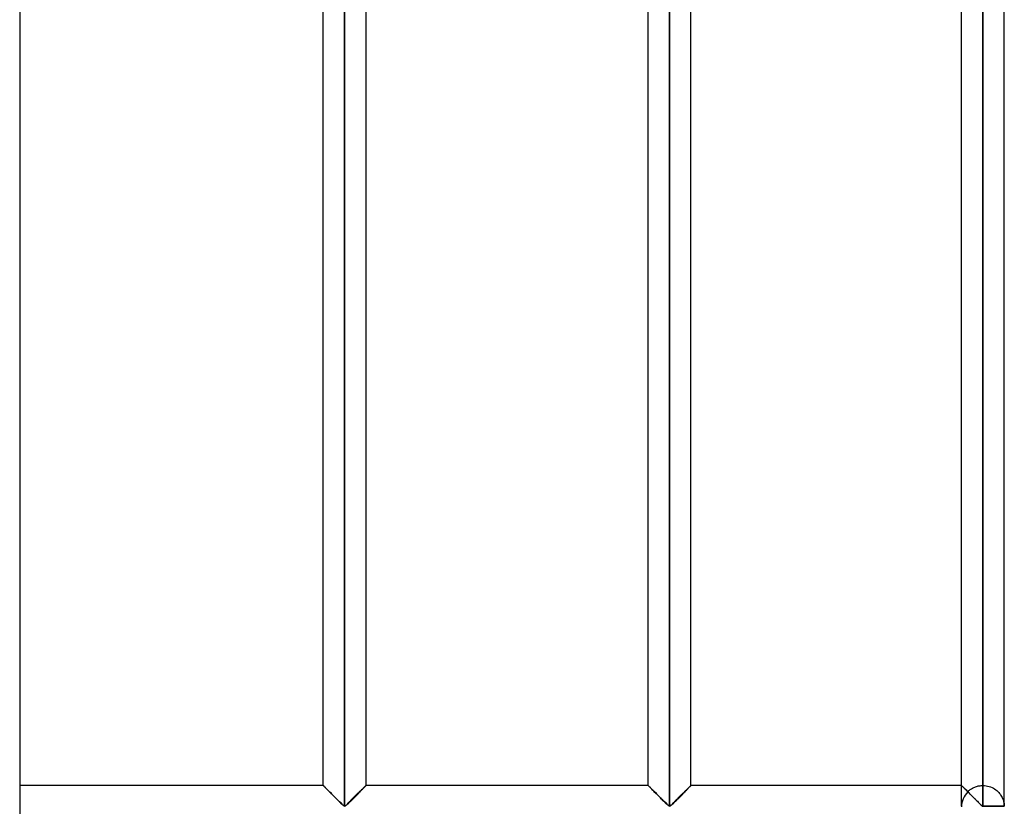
# Model space of a CAD drawing. Header units: millimetres. Extents: x -338 to 315, y -572 to 572.
# Tile 15 of 17: x 200 to 315, y 276 to 368. Entities that reach past the tile are written whole.
import ezdxf

# ---------------------------------------------------------------- set-up
doc = ezdxf.new("R2010")
doc.units = ezdxf.units.MM
doc.layers.add('MAIN-1', color=7, linetype='Continuous')
doc.layers.add('MAIN-2', color=7, linetype='Continuous')

msp = doc.modelspace()

# ---------------------------------------------------------------- linework, layer by layer
at = {"layer": 'MAIN-1'}
for p, q in [((200, 572.5), (200, -572.5)), ((237.95, 275.7), (237.95, 459.3)), ((275.9, 275.7), (275.9, 459.3)), ((312.5, 459.3), (312.5, 275.7)), ((315, 275.7), (315, 459.3)), ((235.45, 278.12), (235.45, 456.88)), ((240.45, 278.12), (240.45, 456.88)), ((273.4, 278.12), (273.4, 456.88)), ((278.4, 278.12), (278.4, 456.88)), ((310, 278.12), (310, 456.88)), ((235.45, 278.12), (200, 278.12)), ((235.46, 278.12), (235.45, 278.12)), ((235.47, 278.11), (235.46, 278.12)), ((235.49, 278.08), (235.47, 278.11)), ((235.52, 278.05), (235.49, 278.08)), ((235.56, 278.01), (235.52, 278.05)), ((235.61, 277.96), (235.56, 278.01)), ((235.67, 277.91), (235.61, 277.96)), ((235.73, 277.84), (235.67, 277.91)), ((235.8, 277.77), (235.73, 277.84)), ((235.88, 277.7), (235.8, 277.77)), ((235.96, 277.62), (235.88, 277.7)), ((236.04, 277.54), (235.96, 277.62)), ((236.12, 277.45), (236.04, 277.54)), ((236.21, 277.36), (236.12, 277.45)), ((236.3, 277.27), (236.21, 277.36)), ((236.39, 277.18), (236.3, 277.27)), ((236.49, 277.09), (236.39, 277.18)), ((239.51, 277.18), (239.41, 277.09)), ((239.6, 277.27), (239.51, 277.18)), ((239.69, 277.36), (239.6, 277.27)), ((239.78, 277.45), (239.69, 277.36)), ((239.86, 277.54), (239.78, 277.45)), ((239.94, 277.62), (239.86, 277.54)), ((240.02, 277.7), (239.94, 277.62)), ((240.1, 277.77), (240.02, 277.7)), ((240.17, 277.84), (240.1, 277.77)), ((240.23, 277.91), (240.17, 277.84)), ((240.29, 277.96), (240.23, 277.91)), ((240.34, 278.01), (240.29, 277.96)), ((240.38, 278.05), (240.34, 278.01)), ((240.41, 278.08), (240.38, 278.05)), ((240.43, 278.11), (240.41, 278.08)), ((240.44, 278.12), (240.43, 278.11)), ((240.45, 278.12), (240.44, 278.12)), ((273.4, 278.12), (240.45, 278.12)), ((273.41, 278.12), (273.4, 278.12)), ((273.42, 278.11), (273.41, 278.12)), ((273.44, 278.08), (273.42, 278.11)), ((273.47, 278.05), (273.44, 278.08)), ((273.51, 278.01), (273.47, 278.05)), ((273.56, 277.96), (273.51, 278.01)), ((273.62, 277.91), (273.56, 277.96)), ((273.68, 277.84), (273.62, 277.91)), ((273.75, 277.77), (273.68, 277.84)), ((273.83, 277.7), (273.75, 277.77)), ((273.91, 277.62), (273.83, 277.7)), ((273.99, 277.54), (273.91, 277.62)), ((274.07, 277.45), (273.99, 277.54)), ((274.16, 277.36), (274.07, 277.45)), ((274.25, 277.27), (274.16, 277.36)), ((274.34, 277.18), (274.25, 277.27)), ((274.44, 277.09), (274.34, 277.18)), ((277.46, 277.18), (277.36, 277.09)), ((277.55, 277.27), (277.46, 277.18)), ((277.64, 277.36), (277.55, 277.27)), ((277.73, 277.45), (277.64, 277.36)), ((277.81, 277.54), (277.73, 277.45)), ((277.89, 277.62), (277.81, 277.54)), ((277.97, 277.7), (277.89, 277.62)), ((278.05, 277.77), (277.97, 277.7)), ((278.12, 277.84), (278.05, 277.77)), ((278.18, 277.91), (278.12, 277.84)), ((278.24, 277.96), (278.18, 277.91)), ((278.29, 278.01), (278.24, 277.96)), ((278.33, 278.05), (278.29, 278.01)), ((278.36, 278.08), (278.33, 278.05)), ((278.38, 278.11), (278.36, 278.08)), ((278.39, 278.12), (278.38, 278.11)), ((278.4, 278.12), (278.39, 278.12)), ((310, 278.12), (278.4, 278.12)), ((310.01, 278.11), (310, 278.12)), ((310, 278.12), (310, 278.12)), ((310.02, 278.1), (310.01, 278.11)), ((310.04, 278.08), (310.02, 278.1)), ((310.07, 278.06), (310.04, 278.08)), ((310.09, 278.03), (310.07, 278.06)), ((310.13, 278), (310.09, 278.03)), ((310.16, 277.96), (310.13, 278)), ((310.2, 277.92), (310.16, 277.96)), ((310.25, 277.88), (310.2, 277.92)), ((310.3, 277.83), (310.25, 277.88)), ((310.35, 277.77), (310.3, 277.83)), ((310.41, 277.72), (310.35, 277.77)), ((310.47, 277.66), (310.41, 277.72)), ((310.53, 277.6), (310.47, 277.66)), ((310.59, 277.54), (310.53, 277.6)), ((310.65, 277.47), (310.59, 277.54)), ((310.72, 277.41), (310.65, 277.47)), ((310.78, 277.34), (310.72, 277.41)), ((310.85, 277.27), (310.78, 277.34)), ((310.92, 277.21), (310.85, 277.27)), ((310.99, 277.13), (310.92, 277.21)), ((236.59, 276.99), (236.49, 277.09)), ((236.68, 276.89), (236.59, 276.99)), ((236.78, 276.79), (236.68, 276.89)), ((236.88, 276.7), (236.78, 276.79)), ((236.98, 276.6), (236.88, 276.7)), ((237.08, 276.5), (236.98, 276.6)), ((237.17, 276.41), (237.08, 276.5)), ((237.27, 276.31), (237.17, 276.41)), ((237.36, 276.22), (237.27, 276.31)), ((237.45, 276.13), (237.36, 276.22)), ((237.54, 276.05), (237.45, 276.13)), ((237.62, 275.96), (237.54, 276.05)), ((238.36, 276.05), (238.28, 275.96)), ((238.45, 276.13), (238.36, 276.05)), ((238.54, 276.22), (238.45, 276.13)), ((238.63, 276.31), (238.54, 276.22)), ((238.73, 276.41), (238.63, 276.31)), ((238.82, 276.5), (238.73, 276.41)), ((238.92, 276.6), (238.82, 276.5)), ((239.02, 276.7), (238.92, 276.6)), ((239.12, 276.79), (239.02, 276.7)), ((239.22, 276.89), (239.12, 276.79)), ((239.31, 276.99), (239.22, 276.89)), ((239.41, 277.09), (239.31, 276.99)), ((274.54, 276.99), (274.44, 277.09)), ((274.63, 276.89), (274.54, 276.99)), ((274.73, 276.79), (274.63, 276.89)), ((274.83, 276.7), (274.73, 276.79)), ((274.93, 276.6), (274.83, 276.7)), ((275.03, 276.5), (274.93, 276.6)), ((275.12, 276.41), (275.03, 276.5)), ((275.22, 276.31), (275.12, 276.41)), ((275.31, 276.22), (275.22, 276.31)), ((275.4, 276.13), (275.31, 276.22)), ((275.49, 276.05), (275.4, 276.13)), ((275.57, 275.96), (275.49, 276.05)), ((276.31, 276.05), (276.23, 275.96)), ((276.4, 276.13), (276.31, 276.05)), ((276.49, 276.22), (276.4, 276.13)), ((276.58, 276.31), (276.49, 276.22)), ((276.68, 276.41), (276.58, 276.31)), ((276.77, 276.5), (276.68, 276.41)), ((276.87, 276.6), (276.77, 276.5)), ((276.97, 276.7), (276.87, 276.6)), ((277.07, 276.79), (276.97, 276.7)), ((277.17, 276.89), (277.07, 276.79)), ((277.26, 276.99), (277.17, 276.89)), ((277.36, 277.09), (277.26, 276.99)), ((311.06, 277.06), (310.99, 277.13)), ((311.14, 276.99), (311.06, 277.06)), ((311.21, 276.92), (311.14, 276.99)), ((311.28, 276.84), (311.21, 276.92)), ((311.36, 276.77), (311.28, 276.84)), ((311.43, 276.7), (311.36, 276.77)), ((311.5, 276.62), (311.43, 276.7)), ((311.58, 276.55), (311.5, 276.62)), ((311.65, 276.48), (311.58, 276.55)), ((311.72, 276.41), (311.65, 276.48)), ((311.79, 276.34), (311.72, 276.41)), ((311.86, 276.27), (311.79, 276.34)), ((311.93, 276.2), (311.86, 276.27)), ((312, 276.13), (311.93, 276.2)), ((312.06, 276.07), (312, 276.13)), ((312.13, 276), (312.06, 276.07)), ((312.19, 275.94), (312.13, 276)), ((237.7, 275.88), (237.62, 275.96)), ((237.78, 275.81), (237.7, 275.88)), ((237.85, 275.74), (237.78, 275.81)), ((237.95, 275.7), (237.85, 275.74)), ((238.05, 275.74), (237.95, 275.7)), ((238.12, 275.81), (238.05, 275.74)), ((238.2, 275.88), (238.12, 275.81)), ((238.28, 275.96), (238.2, 275.88)), ((275.65, 275.88), (275.57, 275.96)), ((275.73, 275.81), (275.65, 275.88)), ((275.8, 275.74), (275.73, 275.81)), ((275.9, 275.7), (275.8, 275.74)), ((276, 275.74), (275.9, 275.7)), ((276.07, 275.81), (276, 275.74)), ((276.15, 275.88), (276.07, 275.81)), ((276.23, 275.96), (276.15, 275.88)), ((312.25, 275.88), (312.19, 275.94)), ((312.31, 275.83), (312.25, 275.88)), ((312.36, 275.78), (312.31, 275.83)), ((312.42, 275.73), (312.36, 275.78)), ((312.5, 275.7), (312.42, 275.73)), ((312.5, 275.7), (312.5, 275.62)), ((315, 275.7), (312.5, 275.7))]:
    msp.add_line(p, q, dxfattribs=at)
at = {"layer": 'MAIN-2'}
for p, q in [((237.95, 275.7), (237.95, 459.3)), ((237.95, 459.3), (237.95, 275.7)), ((237.95, 459.3), (237.95, 275.7)), ((275.9, 275.7), (275.9, 459.3)), ((275.9, 459.3), (275.9, 275.7)), ((275.9, 459.3), (275.9, 275.7)), ((312.5, 275.7), (312.5, 459.3)), ((312.5, 456.88), (312.5, 278.12)), ((312.5, 456.88), (312.5, 278.12)), ((312.5, 278.12), (312.5, 456.88)), ((312.5, 456.88), (312.5, 278.12)), ((312.5, 278.12), (312.5, 456.88)), ((312.5, 456.88), (312.5, 278.12)), ((312.5, 278.12), (312.5, 456.88)), ((312.5, 456.88), (312.5, 278.12)), ((312.5, 278.12), (312.5, 456.88)), ((312.5, 456.88), (312.5, 278.12)), ((312.5, 278.12), (312.5, 456.88)), ((312.5, 456.88), (312.5, 278.12)), ((312.5, 278.12), (312.5, 456.88)), ((312.5, 456.88), (312.5, 278.12)), ((312.5, 278.12), (312.5, 456.88)), ((312.5, 456.88), (312.5, 278.12)), ((312.5, 278.12), (312.5, 456.88)), ((312.5, 456.88), (312.5, 278.12)), ((312.5, 278.12), (312.5, 456.88)), ((312.5, 456.88), (312.5, 278.12)), ((312.5, 278.12), (312.5, 456.88)), ((312.5, 456.88), (312.5, 278.12)), ((312.5, 278.12), (312.5, 456.88)), ((312.5, 456.88), (312.5, 278.12)), ((312.5, 278.12), (312.5, 456.88)), ((312.5, 456.88), (312.5, 278.12)), ((312.5, 278.12), (312.5, 456.88)), ((312.5, 456.88), (312.5, 278.12)), ((312.5, 278.12), (312.5, 456.88)), ((312.5, 456.88), (312.5, 278.12)), ((312.5, 278.12), (312.5, 456.88)), ((312.5, 456.88), (312.5, 278.12)), ((312.5, 278.12), (312.5, 456.88)), ((312.5, 456.88), (312.5, 278.12)), ((312.5, 278.12), (312.5, 456.88)), ((312.5, 456.88), (312.5, 278.12)), ((312.5, 278.12), (312.5, 456.88)), ((312.5, 456.88), (312.5, 278.12)), ((312.5, 278.12), (312.5, 456.88)), ((312.5, 456.88), (312.5, 278.12)), ((312.5, 278.12), (312.5, 456.88)), ((312.5, 456.88), (312.5, 278.12)), ((312.5, 278.12), (312.5, 456.88)), ((312.5, 456.88), (312.5, 278.12)), ((312.5, 278.12), (312.5, 456.88)), ((312.5, 456.88), (312.5, 278.12)), ((312.5, 278.12), (312.5, 456.88)), ((312.5, 278.12), (312.5, 456.88)), ((235.45, 278.12), (235.46, 278.12)), ((235.46, 278.11), (235.45, 278.12)), ((235.45, 278.12), (235.45, 278.12)), ((235.45, 278.12), (235.46, 278.11)), ((235.46, 278.12), (235.47, 278.11)), ((235.48, 278.1), (235.46, 278.11)), ((235.46, 278.11), (235.48, 278.1)), ((235.47, 278.11), (235.49, 278.08)), ((235.51, 278.07), (235.48, 278.1)), ((235.48, 278.1), (235.51, 278.07)), ((235.49, 278.08), (235.52, 278.05)), ((235.54, 278.04), (235.51, 278.07)), ((235.51, 278.07), (235.54, 278.04)), ((235.52, 278.05), (235.56, 278.01)), ((235.58, 277.99), (235.54, 278.04)), ((235.54, 278.04), (235.58, 277.99)), ((235.56, 278.01), (235.61, 277.96)), ((235.64, 277.94), (235.58, 277.99)), ((235.58, 277.99), (235.64, 277.94)), ((235.61, 277.96), (235.67, 277.91)), ((235.69, 277.88), (235.64, 277.94)), ((235.64, 277.94), (235.69, 277.88)), ((235.67, 277.91), (235.73, 277.84)), ((235.76, 277.82), (235.69, 277.88)), ((235.69, 277.88), (235.76, 277.82)), ((235.73, 277.84), (235.8, 277.77)), ((235.83, 277.75), (235.76, 277.82)), ((235.76, 277.82), (235.83, 277.75)), ((235.8, 277.77), (235.88, 277.7)), ((235.9, 277.67), (235.83, 277.75)), ((235.83, 277.75), (235.9, 277.67)), ((235.88, 277.7), (235.96, 277.62)), ((235.98, 277.59), (235.9, 277.67)), ((235.9, 277.67), (235.98, 277.59)), ((235.96, 277.62), (236.04, 277.54)), ((236.07, 277.51), (235.98, 277.59)), ((235.98, 277.59), (236.07, 277.51)), ((236.04, 277.54), (236.12, 277.45)), ((236.15, 277.43), (236.07, 277.51)), ((236.07, 277.51), (236.15, 277.43)), ((236.12, 277.45), (236.21, 277.36)), ((236.24, 277.34), (236.15, 277.43)), ((236.15, 277.43), (236.24, 277.34)), ((236.21, 277.36), (236.3, 277.27)), ((236.33, 277.25), (236.24, 277.34)), ((236.24, 277.34), (236.33, 277.25)), ((236.3, 277.27), (236.39, 277.18)), ((236.42, 277.16), (236.33, 277.25)), ((236.33, 277.25), (236.42, 277.16)), ((236.39, 277.18), (236.49, 277.09)), ((236.51, 277.06), (236.42, 277.16)), ((236.42, 277.16), (236.51, 277.06)), ((239.39, 277.06), (239.48, 277.16)), ((239.48, 277.16), (239.39, 277.06)), ((239.41, 277.09), (239.51, 277.18)), ((239.48, 277.16), (239.57, 277.25)), ((239.57, 277.25), (239.48, 277.16)), ((239.51, 277.18), (239.6, 277.27)), ((239.57, 277.25), (239.66, 277.34)), ((239.66, 277.34), (239.57, 277.25)), ((239.6, 277.27), (239.69, 277.36)), ((239.66, 277.34), (239.75, 277.43)), ((239.75, 277.43), (239.66, 277.34)), ((239.69, 277.36), (239.78, 277.45)), ((239.75, 277.43), (239.83, 277.51)), ((239.83, 277.51), (239.75, 277.43)), ((239.78, 277.45), (239.86, 277.54)), ((239.83, 277.51), (239.92, 277.59)), ((239.92, 277.59), (239.83, 277.51)), ((239.86, 277.54), (239.94, 277.62)), ((239.92, 277.59), (240, 277.67)), ((240, 277.67), (239.92, 277.59)), ((239.94, 277.62), (240.02, 277.7)), ((240, 277.67), (240.07, 277.75)), ((240.07, 277.75), (240, 277.67)), ((240.02, 277.7), (240.1, 277.77)), ((240.07, 277.75), (240.14, 277.82)), ((240.14, 277.82), (240.07, 277.75)), ((240.1, 277.77), (240.17, 277.84)), ((240.14, 277.82), (240.21, 277.88)), ((240.21, 277.88), (240.14, 277.82)), ((240.17, 277.84), (240.23, 277.91)), ((240.21, 277.88), (240.26, 277.94)), ((240.26, 277.94), (240.21, 277.88)), ((240.23, 277.91), (240.29, 277.96)), ((240.26, 277.94), (240.32, 277.99)), ((240.32, 277.99), (240.26, 277.94)), ((240.29, 277.96), (240.34, 278.01)), ((240.32, 277.99), (240.36, 278.04)), ((240.36, 278.04), (240.32, 277.99)), ((240.34, 278.01), (240.38, 278.05)), ((240.36, 278.04), (240.39, 278.07)), ((240.39, 278.07), (240.36, 278.04)), ((240.38, 278.05), (240.41, 278.08)), ((240.39, 278.07), (240.42, 278.1)), ((240.42, 278.1), (240.39, 278.07)), ((240.41, 278.08), (240.43, 278.11)), ((240.42, 278.1), (240.44, 278.11)), ((240.44, 278.11), (240.42, 278.1)), ((240.43, 278.11), (240.44, 278.12)), ((240.44, 278.11), (240.45, 278.12)), ((240.45, 278.12), (240.44, 278.11)), ((240.44, 278.12), (240.45, 278.12)), ((240.45, 278.12), (240.45, 278.12)), ((273.4, 278.12), (273.41, 278.12)), ((273.41, 278.11), (273.4, 278.12)), ((273.4, 278.12), (273.4, 278.12)), ((273.4, 278.12), (273.41, 278.11)), ((273.41, 278.12), (273.42, 278.11)), ((273.43, 278.1), (273.41, 278.11)), ((273.41, 278.11), (273.43, 278.1)), ((273.42, 278.11), (273.44, 278.08)), ((273.46, 278.07), (273.43, 278.1)), ((273.43, 278.1), (273.46, 278.07)), ((273.44, 278.08), (273.47, 278.05)), ((273.49, 278.04), (273.46, 278.07)), ((273.46, 278.07), (273.49, 278.04)), ((273.47, 278.05), (273.51, 278.01)), ((273.53, 277.99), (273.49, 278.04)), ((273.49, 278.04), (273.53, 277.99)), ((273.51, 278.01), (273.56, 277.96)), ((273.59, 277.94), (273.53, 277.99)), ((273.53, 277.99), (273.59, 277.94)), ((273.56, 277.96), (273.62, 277.91)), ((273.64, 277.88), (273.59, 277.94)), ((273.59, 277.94), (273.64, 277.88)), ((273.62, 277.91), (273.68, 277.84)), ((273.71, 277.82), (273.64, 277.88)), ((273.64, 277.88), (273.71, 277.82)), ((273.68, 277.84), (273.75, 277.77)), ((273.78, 277.75), (273.71, 277.82)), ((273.71, 277.82), (273.78, 277.75)), ((273.75, 277.77), (273.83, 277.7)), ((273.85, 277.67), (273.78, 277.75)), ((273.78, 277.75), (273.85, 277.67)), ((273.83, 277.7), (273.91, 277.62)), ((273.93, 277.59), (273.85, 277.67)), ((273.85, 277.67), (273.93, 277.59)), ((273.91, 277.62), (273.99, 277.54)), ((274.02, 277.51), (273.93, 277.59)), ((273.93, 277.59), (274.02, 277.51)), ((273.99, 277.54), (274.07, 277.45)), ((274.1, 277.43), (274.02, 277.51)), ((274.02, 277.51), (274.1, 277.43)), ((274.07, 277.45), (274.16, 277.36)), ((274.19, 277.34), (274.1, 277.43)), ((274.1, 277.43), (274.19, 277.34)), ((274.16, 277.36), (274.25, 277.27)), ((274.28, 277.25), (274.19, 277.34)), ((274.19, 277.34), (274.28, 277.25)), ((274.25, 277.27), (274.34, 277.18)), ((274.37, 277.16), (274.28, 277.25)), ((274.28, 277.25), (274.37, 277.16)), ((274.34, 277.18), (274.44, 277.09)), ((274.46, 277.06), (274.37, 277.16)), ((274.37, 277.16), (274.46, 277.06)), ((277.34, 277.06), (277.43, 277.16)), ((277.43, 277.16), (277.34, 277.06)), ((277.36, 277.09), (277.46, 277.18)), ((277.43, 277.16), (277.52, 277.25)), ((277.52, 277.25), (277.43, 277.16)), ((277.46, 277.18), (277.55, 277.27)), ((277.52, 277.25), (277.61, 277.34)), ((277.61, 277.34), (277.52, 277.25)), ((277.55, 277.27), (277.64, 277.36)), ((277.61, 277.34), (277.7, 277.43)), ((277.7, 277.43), (277.61, 277.34)), ((277.64, 277.36), (277.73, 277.45)), ((277.7, 277.43), (277.78, 277.51)), ((277.78, 277.51), (277.7, 277.43)), ((277.73, 277.45), (277.81, 277.54)), ((277.78, 277.51), (277.87, 277.59)), ((277.87, 277.59), (277.78, 277.51)), ((277.81, 277.54), (277.89, 277.62)), ((277.87, 277.59), (277.95, 277.67)), ((277.95, 277.67), (277.87, 277.59)), ((277.89, 277.62), (277.97, 277.7)), ((277.95, 277.67), (278.02, 277.75)), ((278.02, 277.75), (277.95, 277.67)), ((277.97, 277.7), (278.05, 277.77)), ((278.02, 277.75), (278.09, 277.82)), ((278.09, 277.82), (278.02, 277.75)), ((278.05, 277.77), (278.12, 277.84)), ((278.09, 277.82), (278.16, 277.88)), ((278.16, 277.88), (278.09, 277.82)), ((278.12, 277.84), (278.18, 277.91)), ((278.16, 277.88), (278.21, 277.94)), ((278.21, 277.94), (278.16, 277.88)), ((278.18, 277.91), (278.24, 277.96)), ((278.21, 277.94), (278.27, 277.99)), ((278.27, 277.99), (278.21, 277.94)), ((278.24, 277.96), (278.29, 278.01)), ((278.27, 277.99), (278.31, 278.04)), ((278.31, 278.04), (278.27, 277.99)), ((278.29, 278.01), (278.33, 278.05)), ((278.31, 278.04), (278.34, 278.07)), ((278.34, 278.07), (278.31, 278.04)), ((278.33, 278.05), (278.36, 278.08)), ((278.34, 278.07), (278.37, 278.1)), ((278.37, 278.1), (278.34, 278.07)), ((278.36, 278.08), (278.38, 278.11)), ((278.37, 278.1), (278.39, 278.11)), ((278.39, 278.11), (278.37, 278.1)), ((278.38, 278.11), (278.39, 278.12)), ((278.39, 278.11), (278.4, 278.12)), ((278.4, 278.12), (278.39, 278.11)), ((278.39, 278.12), (278.4, 278.12)), ((278.4, 278.12), (278.4, 278.12)), ((310.01, 278.11), (310, 278.12)), ((310, 278.12), (310, 278.12)), ((310, 278.12), (310.01, 278.11)), ((310, 278.12), (310, 278.12)), ((310, 278.12), (310.01, 278.11)), ((310, 275.7), (310, 278.12)), ((310.04, 278.09), (310.01, 278.11)), ((310.01, 278.11), (310.03, 278.09)), ((310.01, 278.11), (310.03, 278.1)), ((310.03, 278.1), (310.05, 278.08)), ((310.03, 278.09), (310.06, 278.06)), ((310.07, 278.06), (310.04, 278.09)), ((310.05, 278.08), (310.08, 278.05)), ((310.06, 278.06), (310.11, 278.02)), ((310.11, 278.01), (310.07, 278.06)), ((310.08, 278.05), (310.11, 278.02)), ((310.11, 278.02), (310.16, 277.97)), ((310.11, 278.02), (310.14, 277.98)), ((310.17, 277.96), (310.11, 278.01)), ((310.14, 277.98), (310.19, 277.94)), ((310.16, 277.97), (310.22, 277.91)), ((310.23, 277.9), (310.17, 277.96)), ((310.19, 277.94), (310.23, 277.89)), ((310.22, 277.91), (310.29, 277.84)), ((310.3, 277.83), (310.23, 277.9)), ((310.23, 277.89), (310.29, 277.84)), ((310.29, 277.84), (310.36, 277.77)), ((310.29, 277.84), (310.34, 277.79)), ((310.38, 277.75), (310.3, 277.83)), ((310.34, 277.79), (310.4, 277.73)), ((310.36, 277.77), (310.44, 277.68)), ((310.46, 277.67), (310.38, 277.75)), ((310.4, 277.73), (310.46, 277.66)), ((310.44, 277.68), (310.53, 277.6)), ((310.55, 277.58), (310.46, 277.67)), ((310.46, 277.66), (310.53, 277.6)), ((310.53, 277.6), (310.62, 277.5)), ((310.53, 277.6), (310.59, 277.53)), ((310.64, 277.49), (310.55, 277.58)), ((310.59, 277.53), (310.66, 277.46)), ((310.62, 277.5), (310.72, 277.41)), ((310.73, 277.39), (310.64, 277.49)), ((310.66, 277.46), (310.73, 277.39)), ((310.72, 277.41), (310.81, 277.32)), ((310.73, 277.39), (310.8, 277.46)), ((310.8, 277.46), (310.87, 277.52)), ((310.81, 277.32), (310.91, 277.22)), ((310.87, 277.52), (310.94, 277.58)), ((310.91, 277.22), (311.01, 277.11)), ((310.94, 277.58), (311.02, 277.64)), ((311.02, 277.64), (311.1, 277.69)), ((311.1, 277.69), (311.18, 277.75)), ((311.18, 277.75), (311.27, 277.8)), ((311.27, 277.8), (311.36, 277.85)), ((311.36, 277.85), (311.45, 277.89)), ((311.45, 277.89), (311.55, 277.94)), ((311.55, 277.94), (311.65, 277.98)), ((311.65, 277.98), (311.75, 278.01)), ((311.75, 278.01), (311.85, 278.04)), ((311.85, 278.04), (311.96, 278.07)), ((311.96, 278.07), (312.07, 278.09)), ((312.07, 278.09), (312.17, 278.1)), ((312.17, 278.1), (312.28, 278.12)), ((312.28, 278.12), (312.39, 278.12)), ((312.39, 278.12), (312.5, 278.12)), ((312.5, 278.12), (312.69, 278.12)), ((312.69, 278.12), (312.87, 278.1)), ((312.87, 278.1), (313.05, 278.06)), ((313.05, 278.06), (313.23, 278.02)), ((313.23, 278.02), (313.4, 277.96)), ((313.4, 277.96), (313.57, 277.89)), ((313.57, 277.89), (313.72, 277.81)), ((313.72, 277.81), (313.87, 277.72)), ((313.87, 277.72), (314.01, 277.62)), ((314.01, 277.62), (314.13, 277.52)), ((314.13, 277.52), (314.25, 277.41)), ((314.25, 277.41), (314.35, 277.3)), ((314.35, 277.3), (314.45, 277.19)), ((314.45, 277.19), (314.54, 277.08)), ((236.49, 277.09), (236.59, 276.99)), ((236.61, 276.97), (236.51, 277.06)), ((236.51, 277.06), (236.61, 276.97)), ((236.59, 276.99), (236.68, 276.89)), ((236.7, 276.87), (236.61, 276.97)), ((236.61, 276.97), (236.7, 276.87)), ((236.68, 276.89), (236.78, 276.79)), ((236.8, 276.78), (236.7, 276.87)), ((236.7, 276.87), (236.8, 276.78)), ((236.78, 276.79), (236.88, 276.7)), ((236.9, 276.68), (236.8, 276.78)), ((236.8, 276.78), (236.9, 276.68)), ((236.88, 276.7), (236.98, 276.6)), ((236.99, 276.58), (236.9, 276.68)), ((236.9, 276.68), (236.99, 276.58)), ((236.98, 276.6), (237.08, 276.5)), ((237.09, 276.49), (236.99, 276.58)), ((236.99, 276.58), (237.09, 276.49)), ((237.08, 276.5), (237.17, 276.41)), ((237.18, 276.39), (237.09, 276.49)), ((237.09, 276.49), (237.18, 276.39)), ((237.17, 276.41), (237.27, 276.31)), ((237.28, 276.3), (237.18, 276.39)), ((237.18, 276.39), (237.28, 276.3)), ((237.27, 276.31), (237.36, 276.22)), ((237.37, 276.21), (237.28, 276.3)), ((237.28, 276.3), (237.37, 276.21)), ((237.36, 276.22), (237.45, 276.13)), ((237.46, 276.12), (237.37, 276.21)), ((237.37, 276.21), (237.46, 276.12)), ((237.45, 276.13), (237.54, 276.05)), ((237.54, 276.04), (237.46, 276.12)), ((237.46, 276.12), (237.54, 276.04)), ((237.54, 276.05), (237.62, 275.96)), ((237.62, 275.96), (237.54, 276.04)), ((237.54, 276.04), (237.62, 275.96)), ((238.28, 275.96), (238.36, 276.05)), ((238.28, 275.96), (238.36, 276.04)), ((238.36, 276.04), (238.28, 275.96)), ((238.36, 276.05), (238.45, 276.13)), ((238.36, 276.04), (238.44, 276.12)), ((238.44, 276.12), (238.36, 276.04)), ((238.44, 276.12), (238.53, 276.21)), ((238.53, 276.21), (238.44, 276.12)), ((238.45, 276.13), (238.54, 276.22)), ((238.53, 276.21), (238.62, 276.3)), ((238.62, 276.3), (238.53, 276.21)), ((238.54, 276.22), (238.63, 276.31)), ((238.62, 276.3), (238.72, 276.39)), ((238.72, 276.39), (238.62, 276.3)), ((238.63, 276.31), (238.73, 276.41)), ((238.72, 276.39), (238.81, 276.49)), ((238.81, 276.49), (238.72, 276.39)), ((238.73, 276.41), (238.82, 276.5)), ((238.81, 276.49), (238.91, 276.58)), ((238.91, 276.58), (238.81, 276.49)), ((238.82, 276.5), (238.92, 276.6)), ((238.91, 276.58), (239, 276.68)), ((239, 276.68), (238.91, 276.58)), ((238.92, 276.6), (239.02, 276.7)), ((239, 276.68), (239.1, 276.78)), ((239.1, 276.78), (239, 276.68)), ((239.02, 276.7), (239.12, 276.79)), ((239.1, 276.78), (239.2, 276.87)), ((239.2, 276.87), (239.1, 276.78)), ((239.12, 276.79), (239.22, 276.89)), ((239.2, 276.87), (239.29, 276.97)), ((239.29, 276.97), (239.2, 276.87)), ((239.22, 276.89), (239.31, 276.99)), ((239.29, 276.97), (239.39, 277.06)), ((239.39, 277.06), (239.29, 276.97)), ((239.31, 276.99), (239.41, 277.09)), ((274.44, 277.09), (274.54, 276.99)), ((274.56, 276.97), (274.46, 277.06)), ((274.46, 277.06), (274.56, 276.97)), ((274.54, 276.99), (274.63, 276.89)), ((274.65, 276.87), (274.56, 276.97)), ((274.56, 276.97), (274.65, 276.87)), ((274.63, 276.89), (274.73, 276.79)), ((274.75, 276.78), (274.65, 276.87)), ((274.65, 276.87), (274.75, 276.78)), ((274.73, 276.79), (274.83, 276.7)), ((274.85, 276.68), (274.75, 276.78)), ((274.75, 276.78), (274.85, 276.68)), ((274.83, 276.7), (274.93, 276.6)), ((274.94, 276.58), (274.85, 276.68)), ((274.85, 276.68), (274.94, 276.58)), ((274.93, 276.6), (275.03, 276.5)), ((275.04, 276.49), (274.94, 276.58)), ((274.94, 276.58), (275.04, 276.49)), ((275.03, 276.5), (275.12, 276.41)), ((275.13, 276.39), (275.04, 276.49)), ((275.04, 276.49), (275.13, 276.39)), ((275.12, 276.41), (275.22, 276.31)), ((275.23, 276.3), (275.13, 276.39)), ((275.13, 276.39), (275.23, 276.3)), ((275.22, 276.31), (275.31, 276.22)), ((275.32, 276.21), (275.23, 276.3)), ((275.23, 276.3), (275.32, 276.21)), ((275.31, 276.22), (275.4, 276.13)), ((275.41, 276.12), (275.32, 276.21)), ((275.32, 276.21), (275.41, 276.12)), ((275.4, 276.13), (275.49, 276.05)), ((275.49, 276.04), (275.41, 276.12)), ((275.41, 276.12), (275.49, 276.04)), ((275.49, 276.05), (275.57, 275.96)), ((275.57, 275.96), (275.49, 276.04)), ((275.49, 276.04), (275.57, 275.96)), ((276.23, 275.96), (276.31, 276.05)), ((276.23, 275.96), (276.31, 276.04)), ((276.31, 276.04), (276.23, 275.96)), ((276.31, 276.05), (276.4, 276.13)), ((276.31, 276.04), (276.39, 276.12)), ((276.39, 276.12), (276.31, 276.04)), ((276.39, 276.12), (276.48, 276.21)), ((276.48, 276.21), (276.39, 276.12)), ((276.4, 276.13), (276.49, 276.22)), ((276.48, 276.21), (276.57, 276.3)), ((276.57, 276.3), (276.48, 276.21)), ((276.49, 276.22), (276.58, 276.31)), ((276.57, 276.3), (276.67, 276.39)), ((276.67, 276.39), (276.57, 276.3)), ((276.58, 276.31), (276.68, 276.41)), ((276.67, 276.39), (276.76, 276.49)), ((276.76, 276.49), (276.67, 276.39)), ((276.68, 276.41), (276.77, 276.5)), ((276.76, 276.49), (276.86, 276.58)), ((276.86, 276.58), (276.76, 276.49)), ((276.77, 276.5), (276.87, 276.6)), ((276.86, 276.58), (276.95, 276.68)), ((276.95, 276.68), (276.86, 276.58)), ((276.87, 276.6), (276.97, 276.7)), ((276.95, 276.68), (277.05, 276.78)), ((277.05, 276.78), (276.95, 276.68)), ((276.97, 276.7), (277.07, 276.79)), ((277.05, 276.78), (277.15, 276.87)), ((277.15, 276.87), (277.05, 276.78)), ((277.07, 276.79), (277.17, 276.89)), ((277.15, 276.87), (277.24, 276.97)), ((277.24, 276.97), (277.15, 276.87)), ((277.17, 276.89), (277.26, 276.99)), ((277.24, 276.97), (277.34, 277.06)), ((277.34, 277.06), (277.24, 276.97)), ((277.26, 276.99), (277.36, 277.09)), ((311.01, 277.11), (311.12, 277.01)), ((311.12, 277.01), (311.22, 276.9)), ((311.22, 276.9), (311.33, 276.8)), ((311.33, 276.8), (311.44, 276.69)), ((311.44, 276.69), (311.54, 276.58)), ((311.54, 276.58), (311.65, 276.48)), ((311.65, 276.48), (311.75, 276.38)), ((311.75, 276.38), (311.85, 276.28)), ((311.85, 276.28), (311.95, 276.18)), ((311.95, 276.18), (312.05, 276.08)), ((312.05, 276.08), (312.14, 275.99)), ((314.54, 277.08), (314.61, 276.96)), ((314.61, 276.96), (314.69, 276.84)), ((314.69, 276.84), (314.75, 276.72)), ((314.75, 276.72), (314.8, 276.6)), ((314.8, 276.6), (314.85, 276.48)), ((314.85, 276.48), (314.89, 276.37)), ((314.89, 276.37), (314.92, 276.25)), ((314.92, 276.25), (314.95, 276.14)), ((314.95, 276.14), (314.97, 276.04)), ((314.97, 276.04), (314.98, 275.94)), ((237.62, 275.96), (237.7, 275.88)), ((237.7, 275.88), (237.62, 275.96)), ((237.62, 275.96), (237.7, 275.88)), ((237.7, 275.88), (237.78, 275.81)), ((237.78, 275.81), (237.7, 275.88)), ((237.7, 275.88), (237.78, 275.81)), ((237.78, 275.81), (237.85, 275.74)), ((237.85, 275.74), (237.78, 275.81)), ((237.78, 275.81), (237.85, 275.74)), ((237.85, 275.74), (237.95, 275.7)), ((237.95, 275.7), (237.85, 275.74)), ((237.85, 275.74), (237.95, 275.7)), ((237.95, 275.7), (238.05, 275.74)), ((238.05, 275.74), (237.95, 275.7)), ((237.95, 275.7), (238.05, 275.74)), ((238.05, 275.74), (238.12, 275.81)), ((238.12, 275.81), (238.05, 275.74)), ((238.05, 275.74), (238.12, 275.81)), ((238.12, 275.81), (238.2, 275.88)), ((238.2, 275.88), (238.12, 275.81)), ((238.12, 275.81), (238.2, 275.88)), ((238.2, 275.88), (238.28, 275.96)), ((238.28, 275.96), (238.2, 275.88)), ((238.2, 275.88), (238.28, 275.96)), ((275.57, 275.96), (275.65, 275.88)), ((275.65, 275.88), (275.57, 275.96)), ((275.57, 275.96), (275.65, 275.88)), ((275.65, 275.88), (275.73, 275.81)), ((275.73, 275.81), (275.65, 275.88)), ((275.65, 275.88), (275.73, 275.81)), ((275.73, 275.81), (275.8, 275.74)), ((275.8, 275.74), (275.73, 275.81)), ((275.73, 275.81), (275.8, 275.74)), ((275.8, 275.74), (275.9, 275.7)), ((275.9, 275.7), (275.8, 275.74)), ((275.8, 275.74), (275.9, 275.7)), ((275.9, 275.7), (276, 275.74)), ((276, 275.74), (275.9, 275.7)), ((275.9, 275.7), (276, 275.74)), ((276, 275.74), (276.07, 275.81)), ((276.07, 275.81), (276, 275.74)), ((276, 275.74), (276.07, 275.81)), ((276.07, 275.81), (276.15, 275.88)), ((276.15, 275.88), (276.07, 275.81)), ((276.07, 275.81), (276.15, 275.88)), ((276.15, 275.88), (276.23, 275.96)), ((276.23, 275.96), (276.15, 275.88)), ((276.15, 275.88), (276.23, 275.96)), ((312.14, 275.99), (312.23, 275.9)), ((312.23, 275.9), (312.31, 275.82)), ((312.31, 275.82), (312.4, 275.75)), ((312.4, 275.75), (312.5, 275.7)), ((312.5, 275.62), (312.5, 275.7)), ((312.5, 275.7), (315, 275.7)), ((314.98, 275.94), (314.99, 275.84)), ((314.99, 275.84), (315, 275.76)), ((315, 275.76), (315, 275.7))]:
    msp.add_line(p, q, dxfattribs=at)
msp.add_ellipse((312.5, 275.62), major_axis=(-2.5, 0), ratio=1, start_param=-0.785798, end_param=0, dxfattribs=at)

doc.saveas('drawing.dxf')
